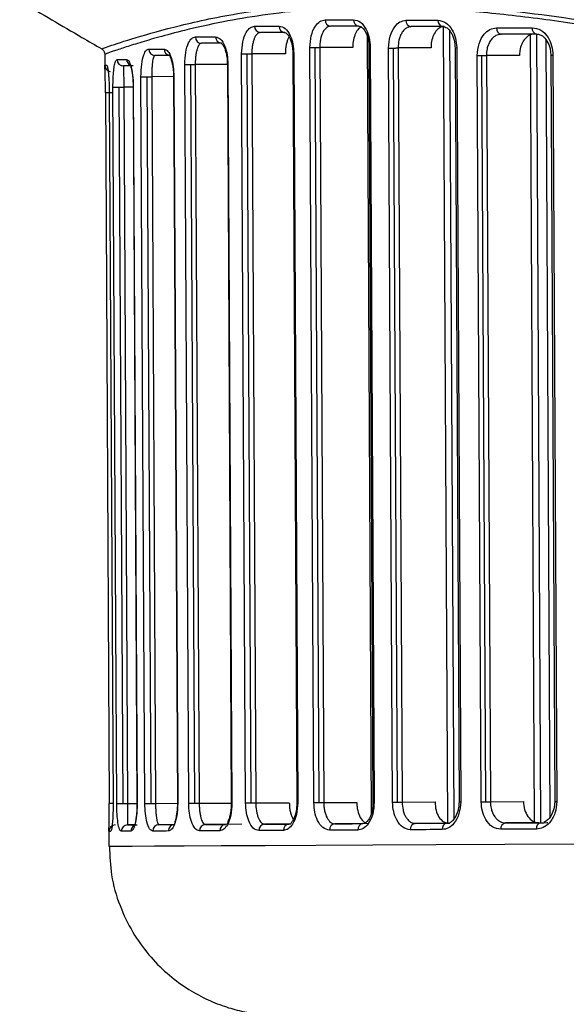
# Model space of a CAD drawing. Header units: millimetres. Extents: x -320 to 36, y 11 to 324.
# Tile 2 of 27: x -284 to -258, y 88 to 134. Entities that reach past the tile are written whole.
import ezdxf

# ---------------------------------------------------------------- set-up
doc = ezdxf.new("R2010")
doc.units = ezdxf.units.MM

msp = doc.modelspace()

# ---------------------------------------------------------------- linework, layer by layer
at = {"color": 7, "linetype": 'Continuous', "lineweight": 25}
for p, q in [((-272.508, 133.396), (-272.608, 133.366)), ((-272.588, 133.377), (-272.557, 133.401)), ((-269.312, 133.675), (-269.257, 133.7)), ((-265.432, 133.674), (-265.611, 133.63)), ((-265.552, 133.654), (-265.474, 133.679)), ((-263.695, 96.217), (-263.893, 133.667)), ((-263.401, 96.422), (-263.597, 133.472)), ((-267.286, 96.684), (-267.479, 133.208)), ((-261.19, 133.318), (-261.435, 133.255)), ((-261.329, 133.298), (-261.229, 133.323)), ((-259.617, 96.281), (-259.813, 133.282)), ((-259.322, 96.231), (-259.519, 133.32)), ((-259.092, 133.074), (-258.898, 96.492)), ((-275.281, 132.891), (-275.35, 132.864)), ((-275.337, 132.873), (-275.332, 132.896)), ((-269.993, 97.175), (-270.181, 132.69)), ((-269.74, 97.176), (-269.928, 132.691)), ((-268.165, 132.701), (-269.716, 132.692)), ((-269.716, 132.692), (-269.528, 97.177)), ((-267.404, 132.704), (-267.344, 132.705)), ((-267.404, 132.704), (-267.215, 97.189)), ((-267.344, 132.705), (-267.156, 97.19)), ((-266.292, 97.194), (-266.481, 132.669)), ((-266.057, 97.195), (-266.245, 132.67)), ((-264.487, 132.679), (-266.033, 132.671)), ((-266.033, 132.671), (-265.845, 97.197)), ((-263.359, 132.685), (-263.28, 132.686)), ((-263.359, 132.685), (-263.171, 97.211)), ((-263.28, 132.686), (-263.092, 97.211)), ((-279.819, 132.375), (-279.816, 131.841)), ((-277.493, 132.304), (-277.515, 132.326)), ((-277.462, 132.321), (-277.492, 132.289)), ((-273.203, 97.158), (-273.389, 132.392)), ((-272.934, 97.16), (-273.121, 132.393)), ((-271.333, 132.403), (-272.909, 132.394)), ((-272.909, 132.394), (-272.722, 97.161)), ((-270.979, 132.404), (-270.792, 97.171)), ((-270.979, 132.404), (-270.937, 132.404)), ((-270.937, 132.404), (-270.75, 97.171)), ((-262.127, 97.216), (-262.313, 132.312)), ((-261.911, 97.217), (-262.098, 132.314)), ((-260.328, 132.323), (-261.885, 132.315)), ((-261.885, 132.315), (-261.699, 97.218)), ((-258.858, 132.331), (-258.672, 97.234)), ((-258.757, 132.331), (-258.571, 97.235)), ((-279.816, 131.857), (-279.728, 131.858)), ((-279.815, 131.813), (-279.816, 131.857)), ((-278.941, 131.812), (-279.049, 131.848)), ((-278.94, 131.827), (-278.94, 131.797)), ((-275.876, 97.144), (-276.06, 131.887)), ((-275.594, 97.146), (-275.779, 131.888)), ((-274.057, 131.898), (-275.566, 131.889)), ((-275.566, 131.889), (-275.382, 97.147)), ((-274.057, 131.897), (-273.873, 97.155)), ((-274.057, 131.897), (-274.029, 131.897)), ((-274.029, 131.897), (-273.845, 97.155)), ((-277.936, 97.134), (-278.117, 131.318)), ((-277.645, 97.135), (-277.826, 131.319)), ((-276.587, 131.326), (-277.614, 131.321)), ((-277.614, 131.321), (-277.432, 97.137)), ((-276.587, 131.326), (-276.405, 97.142)), ((-276.587, 131.326), (-276.571, 131.326)), ((-276.571, 131.326), (-276.39, 97.142)), ((-279.256, 97.127), (-279.434, 130.825)), ((-278.958, 97.129), (-279.137, 130.826)), ((-278.484, 130.83), (-278.925, 130.828)), ((-278.925, 130.828), (-278.746, 97.13)), ((-278.484, 130.83), (-278.305, 97.132)), ((-278.478, 130.83), (-278.299, 97.132)), ((-279.785, 130.558), (-279.608, 97.126)), ((-279.607, 130.558), (-279.43, 97.127)), ((-279.606, 130.558), (-279.607, 130.558)), ((-279.606, 130.558), (-279.429, 97.127)), ((-279.429, 97.127), (-279.43, 97.127)), ((-278.746, 97.13), (-278.305, 97.132)), ((-277.432, 97.137), (-276.405, 97.142)), ((-276.405, 97.142), (-276.39, 97.142)), ((-275.382, 97.147), (-273.873, 97.155)), ((-273.873, 97.155), (-273.845, 97.155)), ((-272.722, 97.161), (-271.146, 97.169)), ((-270.792, 97.171), (-270.75, 97.171)), ((-269.528, 97.177), (-267.977, 97.186)), ((-267.215, 97.189), (-267.156, 97.19)), ((-265.845, 97.197), (-264.299, 97.205)), ((-263.171, 97.211), (-263.092, 97.211)), ((-261.699, 97.218), (-260.142, 97.227)), ((-278.411, 96.132), (-278.75, 96.13)), ((-276.547, 96.141), (-277.271, 96.137)), ((-273.379, 96.158), (-275.086, 96.149)), ((-271.075, 96.169), (-272.311, 96.163)), ((-267.578, 96.188), (-269.013, 96.18)), ((-263.666, 96.208), (-265.233, 96.2)), ((-263.738, 96.208), (-263.605, 96.208)), ((-259.433, 96.23), (-260.993, 96.222)), ((-259.333, 96.231), (-259.182, 96.231)), ((-279.625, 95.842), (-279.621, 95.126)), ((-279.625, 95.826), (-279.537, 95.826))]:
    msp.add_line(p, q, dxfattribs=at)
at = {"color": 7, "linetype": 'Continuous', "lineweight": 25, "flags": 128}
for points in [[(-269.464, 133.994), (-269.301, 133.995), (-269.137, 133.995), (-268.973, 133.996), (-268.807, 133.997), (-268.64, 133.998), (-268.471, 133.999), (-268.302, 134), (-268.132, 134.001)], [(-265.665, 133.973), (-265.481, 133.974), (-265.296, 133.975), (-265.11, 133.976), (-264.922, 133.977), (-264.734, 133.978), (-264.545, 133.979), (-264.354, 133.98), (-264.163, 133.981)], [(-272.776, 133.695), (-272.637, 133.696), (-272.496, 133.696), (-272.354, 133.697), (-272.21, 133.698), (-272.066, 133.699), (-271.92, 133.699), (-271.773, 133.7), (-271.624, 133.701)], [(-271.362, 133.402), (-271.51, 133.401), (-271.656, 133.401), (-271.801, 133.4), (-271.945, 133.399), (-272.088, 133.398), (-272.229, 133.398), (-272.369, 133.397), (-272.508, 133.396)], [(-267.886, 133.702), (-268.056, 133.701), (-268.224, 133.7), (-268.392, 133.699), (-268.558, 133.698), (-268.723, 133.698), (-268.887, 133.697), (-269.05, 133.696), (-269.212, 133.695)], [(-263.937, 133.682), (-264.127, 133.681), (-264.316, 133.68), (-264.505, 133.679), (-264.692, 133.678), (-264.879, 133.677), (-265.064, 133.676), (-265.248, 133.675), (-265.432, 133.674)], [(-261.403, 133.617), (-261.198, 133.618), (-260.992, 133.619), (-260.784, 133.62), (-260.576, 133.622), (-260.367, 133.623), (-260.157, 133.624), (-259.946, 133.625), (-259.734, 133.626)], [(-275.562, 133.189), (-275.448, 133.19), (-275.332, 133.191), (-275.215, 133.191), (-275.097, 133.192), (-274.977, 133.192), (-274.856, 133.193), (-274.733, 133.194), (-274.609, 133.194)], [(-259.529, 133.327), (-259.74, 133.326), (-259.95, 133.325), (-260.159, 133.324), (-260.367, 133.323), (-260.574, 133.322), (-260.78, 133.32), (-260.986, 133.319), (-261.19, 133.318)], [(-277.754, 132.62), (-277.669, 132.62), (-277.583, 132.621), (-277.494, 132.621), (-277.404, 132.622), (-277.313, 132.622), (-277.219, 132.622), (-277.124, 132.623), (-277.028, 132.623)], [(-274.332, 132.896), (-274.456, 132.895), (-274.578, 132.895), (-274.699, 132.894), (-274.818, 132.893), (-274.936, 132.893), (-275.052, 132.892), (-275.167, 132.892), (-275.281, 132.891)], [(-270.181, 132.69), (-270.159, 132.69), (-270.133, 132.69), (-270.104, 132.69), (-270.073, 132.69), (-270.039, 132.691), (-270.003, 132.691), (-269.966, 132.691), (-269.928, 132.691)], [(-269.928, 132.691), (-269.899, 132.691), (-269.87, 132.692), (-269.841, 132.692), (-269.813, 132.692), (-269.787, 132.692), (-269.761, 132.692), (-269.738, 132.692), (-269.716, 132.692)], [(-266.481, 132.669), (-266.458, 132.669), (-266.433, 132.669), (-266.406, 132.669), (-266.376, 132.669), (-266.345, 132.669), (-266.312, 132.67), (-266.279, 132.67), (-266.245, 132.67)], [(-266.245, 132.67), (-266.216, 132.67), (-266.187, 132.67), (-266.158, 132.67), (-266.13, 132.671), (-266.104, 132.671), (-266.079, 132.671), (-266.055, 132.671), (-266.033, 132.671)], [(-279.238, 132.126), (-279.189, 132.126), (-279.138, 132.126), (-279.084, 132.127), (-279.029, 132.127), (-278.972, 132.127), (-278.912, 132.127), (-278.851, 132.128), (-278.788, 132.128)], [(-276.739, 132.325), (-276.836, 132.324), (-276.93, 132.324), (-277.023, 132.324), (-277.114, 132.323), (-277.204, 132.323), (-277.292, 132.322), (-277.378, 132.322), (-277.462, 132.321)], [(-273.389, 132.392), (-273.368, 132.392), (-273.343, 132.392), (-273.313, 132.392), (-273.279, 132.392), (-273.242, 132.392), (-273.203, 132.393), (-273.163, 132.393), (-273.121, 132.393)], [(-273.121, 132.393), (-273.092, 132.393), (-273.063, 132.393), (-273.034, 132.394), (-273.006, 132.394), (-272.98, 132.394), (-272.954, 132.394), (-272.931, 132.394), (-272.909, 132.394)], [(-262.313, 132.312), (-262.291, 132.313), (-262.267, 132.313), (-262.241, 132.313), (-262.214, 132.313), (-262.186, 132.313), (-262.157, 132.313), (-262.128, 132.313), (-262.098, 132.314)], [(-262.098, 132.314), (-262.068, 132.314), (-262.039, 132.314), (-262.01, 132.314), (-261.983, 132.314), (-261.956, 132.314), (-261.931, 132.314), (-261.907, 132.315), (-261.885, 132.315)], [(-258.858, 132.331), (-258.858, 132.331), (-258.85, 132.331), (-258.83, 132.331), (-258.799, 132.331), (-258.757, 132.331)], [(-278.491, 131.83), (-278.554, 131.829), (-278.615, 131.829), (-278.674, 131.829), (-278.731, 131.828), (-278.786, 131.828), (-278.84, 131.828), (-278.891, 131.828), (-278.94, 131.827)], [(-276.06, 131.887), (-276.041, 131.887), (-276.016, 131.887), (-275.986, 131.887), (-275.95, 131.887), (-275.911, 131.888), (-275.869, 131.888), (-275.824, 131.888), (-275.779, 131.888)], [(-275.779, 131.888), (-275.749, 131.889), (-275.72, 131.889), (-275.692, 131.889), (-275.664, 131.889), (-275.637, 131.889), (-275.612, 131.889), (-275.588, 131.889), (-275.566, 131.889)], [(-278.117, 131.318), (-278.101, 131.318), (-278.078, 131.318), (-278.048, 131.318), (-278.011, 131.318), (-277.97, 131.319), (-277.924, 131.319), (-277.876, 131.319), (-277.826, 131.319)], [(-277.826, 131.319), (-277.797, 131.32), (-277.767, 131.32), (-277.739, 131.32), (-277.711, 131.32), (-277.684, 131.32), (-277.659, 131.32), (-277.635, 131.32), (-277.614, 131.321)], [(-279.434, 130.825), (-279.424, 130.825), (-279.403, 130.825), (-279.374, 130.825), (-279.337, 130.825), (-279.293, 130.826), (-279.244, 130.826), (-279.191, 130.826), (-279.137, 130.826)], [(-279.137, 130.826), (-279.108, 130.827), (-279.078, 130.827), (-279.05, 130.827), (-279.022, 130.827), (-278.996, 130.827), (-278.97, 130.827), (-278.947, 130.828), (-278.925, 130.828)], [(-278.484, 130.83), (-278.483, 130.83), (-278.478, 130.83)], [(-279.486, 130.559), (-279.545, 130.559), (-279.603, 130.559), (-279.655, 130.558), (-279.701, 130.558), (-279.738, 130.558), (-279.765, 130.558), (-279.781, 130.558), (-279.785, 130.558)], [(-279.43, 97.127), (-279.478, 97.127), (-279.523, 97.126), (-279.56, 97.126), (-279.588, 97.126), (-279.604, 97.126), (-279.608, 97.126)], [(-279.256, 97.127), (-279.245, 97.127), (-279.224, 97.128), (-279.195, 97.128), (-279.158, 97.128), (-279.114, 97.128), (-279.065, 97.128), (-279.013, 97.129), (-278.958, 97.129)], [(-278.958, 97.129), (-278.929, 97.129), (-278.9, 97.129), (-278.871, 97.129), (-278.844, 97.13), (-278.817, 97.13), (-278.792, 97.13), (-278.768, 97.13), (-278.746, 97.13)], [(-278.305, 97.132), (-278.304, 97.132), (-278.299, 97.132)], [(-277.936, 97.134), (-277.92, 97.134), (-277.897, 97.134), (-277.867, 97.134), (-277.83, 97.134), (-277.789, 97.135), (-277.743, 97.135), (-277.695, 97.135), (-277.645, 97.135)], [(-277.645, 97.135), (-277.615, 97.136), (-277.586, 97.136), (-277.558, 97.136), (-277.53, 97.136), (-277.503, 97.136), (-277.478, 97.136), (-277.454, 97.136), (-277.432, 97.137)], [(-275.876, 97.144), (-275.857, 97.145), (-275.832, 97.145), (-275.801, 97.145), (-275.766, 97.145), (-275.727, 97.145), (-275.684, 97.145), (-275.64, 97.146), (-275.594, 97.146)], [(-275.594, 97.146), (-275.565, 97.146), (-275.536, 97.146), (-275.507, 97.146), (-275.48, 97.147), (-275.453, 97.147), (-275.428, 97.147), (-275.404, 97.147), (-275.382, 97.147)], [(-273.203, 97.158), (-273.182, 97.158), (-273.156, 97.158), (-273.126, 97.159), (-273.092, 97.159), (-273.056, 97.159), (-273.016, 97.159), (-272.976, 97.159), (-272.934, 97.16)], [(-272.934, 97.16), (-272.905, 97.16), (-272.876, 97.16), (-272.847, 97.16), (-272.819, 97.16), (-272.793, 97.16), (-272.767, 97.161), (-272.744, 97.161), (-272.722, 97.161)], [(-269.993, 97.175), (-269.971, 97.175), (-269.945, 97.175), (-269.916, 97.175), (-269.884, 97.175), (-269.85, 97.176), (-269.815, 97.176), (-269.778, 97.176), (-269.74, 97.176)], [(-269.74, 97.176), (-269.711, 97.176), (-269.681, 97.177), (-269.653, 97.177), (-269.625, 97.177), (-269.598, 97.177), (-269.573, 97.177), (-269.549, 97.177), (-269.528, 97.177)], [(-266.292, 97.194), (-266.27, 97.194), (-266.245, 97.194), (-266.218, 97.195), (-266.188, 97.195), (-266.157, 97.195), (-266.124, 97.195), (-266.091, 97.195), (-266.057, 97.195)], [(-266.057, 97.195), (-266.028, 97.196), (-265.999, 97.196), (-265.97, 97.196), (-265.942, 97.196), (-265.916, 97.196), (-265.89, 97.196), (-265.867, 97.196), (-265.845, 97.197)], [(-262.127, 97.216), (-262.105, 97.216), (-262.081, 97.216), (-262.055, 97.216), (-262.028, 97.217), (-262, 97.217), (-261.971, 97.217), (-261.941, 97.217), (-261.911, 97.217)], [(-261.911, 97.217), (-261.882, 97.217), (-261.853, 97.217), (-261.824, 97.218), (-261.797, 97.218), (-261.77, 97.218), (-261.745, 97.218), (-261.721, 97.218), (-261.699, 97.218)], [(-258.672, 97.234), (-258.672, 97.234), (-258.664, 97.234), (-258.644, 97.234), (-258.613, 97.234), (-258.571, 97.235)], [(-278.75, 96.13), (-278.701, 96.13), (-278.65, 96.13), (-278.597, 96.131), (-278.542, 96.131), (-278.485, 96.131), (-278.426, 96.132), (-278.365, 96.132), (-278.302, 96.132)], [(-277.271, 96.137), (-277.186, 96.138), (-277.1, 96.138), (-277.012, 96.139), (-276.922, 96.139), (-276.831, 96.14), (-276.738, 96.14), (-276.644, 96.141), (-276.548, 96.141)], [(-275.086, 96.149), (-274.973, 96.149), (-274.858, 96.15), (-274.741, 96.15), (-274.623, 96.151), (-274.504, 96.152), (-274.383, 96.152), (-274.261, 96.153), (-274.137, 96.153)], [(-272.311, 96.163), (-272.172, 96.164), (-272.032, 96.164), (-271.891, 96.165), (-271.748, 96.166), (-271.604, 96.167), (-271.459, 96.167), (-271.312, 96.168), (-271.165, 96.169)], [(-267.93, 95.886), (-268.1, 95.885), (-268.269, 95.884), (-268.438, 95.883), (-268.605, 95.882), (-268.771, 95.881), (-268.935, 95.88), (-269.099, 95.88), (-269.261, 95.879)], [(-269.013, 96.18), (-268.851, 96.181), (-268.688, 96.182), (-268.524, 96.183), (-268.359, 96.183), (-268.193, 96.184), (-268.025, 96.185), (-267.857, 96.186), (-267.687, 96.187)], [(-263.961, 95.906), (-264.152, 95.905), (-264.343, 95.904), (-264.532, 95.903), (-264.72, 95.902), (-264.908, 95.901), (-265.094, 95.9), (-265.279, 95.899), (-265.464, 95.899)], [(-265.233, 96.2), (-265.05, 96.201), (-264.865, 96.202), (-264.68, 96.203), (-264.494, 96.204), (-264.306, 96.205), (-264.118, 96.206), (-263.928, 96.207), (-263.738, 96.208)], [(-259.535, 95.93), (-259.746, 95.928), (-259.957, 95.927), (-260.167, 95.926), (-260.376, 95.925), (-260.584, 95.924), (-260.792, 95.923), (-260.998, 95.922), (-261.203, 95.921)], [(-260.993, 96.222), (-260.789, 96.223), (-260.584, 96.224), (-260.377, 96.225), (-260.17, 96.226), (-259.962, 96.227), (-259.753, 96.228), (-259.543, 96.23), (-259.333, 96.231)], [(-259.433, 96.23), (-259.229, 96.231), (-259.024, 96.232), (-258.993, 96.233)], [(-278.595, 95.831), (-278.659, 95.83), (-278.72, 95.83), (-278.779, 95.83), (-278.837, 95.829), (-278.892, 95.829), (-278.945, 95.829), (-278.997, 95.829), (-279.046, 95.828)], [(-276.833, 95.84), (-276.929, 95.839), (-277.024, 95.839), (-277.118, 95.838), (-277.209, 95.838), (-277.299, 95.837), (-277.388, 95.837), (-277.474, 95.836), (-277.559, 95.836)], [(-274.411, 95.852), (-274.535, 95.851), (-274.658, 95.851), (-274.779, 95.85), (-274.899, 95.849), (-275.017, 95.849), (-275.134, 95.848), (-275.25, 95.848), (-275.364, 95.847)], [(-271.424, 95.867), (-271.572, 95.867), (-271.719, 95.866), (-271.865, 95.865), (-272.01, 95.864), (-272.153, 95.864), (-272.295, 95.863), (-272.436, 95.862), (-272.575, 95.861)], [(-279.621, 95.126), (-279.583, 95.126), (-279.238, 95.127), (-278.537, 95.131), (-277.485, 95.136), (-276.086, 95.143), (-274.35, 95.152), (-272.286, 95.163), (-269.906, 95.175), (-267.223, 95.189), (-264.254, 95.205), (-261.014, 95.222), (-257.523, 95.24), (-253.801, 95.26), (-249.868, 95.28), (-245.748, 95.302), (-241.464, 95.325), (-237.041, 95.348), (-232.503, 95.372), (-227.877, 95.396)]]:
    msp.add_lwpolyline(points, dxfattribs=at)
at = {"color": 7, "linetype": 'Continuous', "lineweight": 25}
for centre, radius, start, end in [((-269.186, 133.972), 0.279, 175.6057, 264.6722), ((-267.856, 133.977), 0.276, 175.0202, 263.8026), ((-265.394, 133.944), 0.273, 173.9571, 262.0903), ((-263.894, 133.949), 0.271, 173.3257, 260.978), ((-272.492, 133.68), 0.285, 177.0877, 266.6807), ((-271.342, 133.684), 0.282, 176.5692, 266.0069), ((-261.138, 133.581), 0.268, 172.2074, 258.7892), ((-259.471, 133.587), 0.266, 171.5618, 257.3658), ((-275.272, 133.181), 0.29, 178.3538, 268.2129), ((-274.32, 133.184), 0.288, 177.9194, 267.7043), ((-277.459, 132.616), 0.295, 179.357, 269.3259), ((-276.732, 132.619), 0.296, 179.1842, 259.0647), ((-278.94, 132.126), 0.299, 180.0383, 270.0365), ((-278.488, 132.128), 0.3, 180.0671, 245.6925), ((-279.516, 131.859), 0.3, 180.3037, 259.3636), ((-279.325, 95.827), 0.3, 90.3038, 180.3038), ((-278.747, 95.831), 0.299, 90.5721, 180.569), ((-278.295, 95.833), 0.3, 115.3256, 180.5383), ((-277.264, 95.842), 0.295, 91.2837, 181.2501), ((-276.539, 95.848), 0.294, 91.6439, 181.5826), ((-275.074, 95.858), 0.29, 92.3977, 182.2532), ((-274.123, 95.865), 0.288, 92.9067, 182.6875), ((-272.291, 95.879), 0.285, 93.9308, 183.5191), ((-271.142, 95.887), 0.282, 94.605, 184.0374), ((-268.984, 95.903), 0.279, 95.9402, 185.0007), ((-267.654, 95.913), 0.276, 96.8102, 185.586), ((-265.193, 95.93), 0.273, 98.5231, 186.6489), ((-263.693, 95.941), 0.271, 99.6357, 187.2801), ((-260.938, 95.96), 0.268, 101.8251, 188.398), ((-259.272, 95.971), 0.266, 103.2488, 189.0435)]:
    msp.add_arc(centre, radius, start, end, dxfattribs=at)
for points, knots in [([(-283.804, 135.073), (-283.81, 135.071), (-283.832, 135.064), (-283.618, 135.154), (-283.24, 135.303), (-282.788, 135.477), (-282.354, 135.638), (-281.835, 135.823), (-281.235, 136.029), (-280.588, 136.239), (-279.848, 136.467), (-278.987, 136.715), (-278.066, 136.957), (-277.101, 137.189), (-276.144, 137.396), (-275.062, 137.602), (-273.913, 137.789), (-272.699, 137.95), (-270.84, 138.138), (-268.235, 138.262), (-264.688, 138.183), (-261.505, 137.916), (-258.816, 137.587), (-256.722, 137.29), (-254.581, 136.952), (-252.405, 136.583), (-250.159, 136.186), (-247.62, 135.728), (-244.865, 135.232), (-241.952, 134.725), (-239.07, 134.252), (-236.13, 133.808), (-232.419, 133.327), (-229.547, 132.983), (-227.651, 132.87), (-227.521, 132.863)], [0, 0, 0, 0, 0.018872, 0.060191, 0.102667, 0.125286, 0.149018, 0.173866, 0.197867, 0.222173, 0.243994, 0.270387, 0.299011, 0.318598, 0.342835, 0.366353, 0.390025, 0.414243, 0.43773, 0.493738, 0.548497, 0.604099, 0.631757, 0.659609, 0.68814, 0.71533, 0.742518, 0.771787, 0.807898, 0.840653, 0.873285, 0.906374, 0.939418, 0.995858, 1, 1, 1, 1]), ([(-227.52, 132.649), (-227.84, 132.668), (-230.737, 132.842), (-236.096, 133.559), (-243.408, 134.732), (-250.356, 136.022), (-256.868, 137.145), (-262.856, 137.886), (-268.234, 138.084), (-272.902, 137.752), (-276.791, 137.035), (-279.869, 136.199), (-282.075, 135.447), (-283.448, 134.909), (-283.594, 134.844), (-283.665, 134.812)], [0, 0, 0, 0, 0.010257, 0.092737, 0.175991, 0.258775, 0.341702, 0.424449, 0.50642, 0.589119, 0.671923, 0.754341, 0.837451, 0.920498, 1, 1, 1, 1]), ([(-283.726, 134.828), (-282.782, 134.276), (-281.525, 133.541), (-280.268, 132.807), (-279.957, 132.624)], [0, 0, 0, 0, 0.751897, 1, 1, 1, 1]), ([(-279.949, 132.637), (-279.884, 132.662), (-279.75, 132.714), (-278.471, 133.138), (-276.401, 133.725), (-273.502, 134.35), (-269.831, 134.814), (-265.426, 134.857), (-260.368, 134.44), (-254.745, 133.581), (-248.634, 132.456), (-242.117, 131.259), (-235.253, 130.141), (-230.455, 129.657), (-228.056, 129.416)], [0, 0, 0, 0, 0.079421, 0.163271, 0.246801, 0.330262, 0.414335, 0.497551, 0.580867, 0.664962, 0.748472, 0.832305, 0.916134, 1, 1, 1, 1]), ([(-228.056, 129.19), (-229.854, 129.364), (-233.44, 129.711), (-238.65, 130.472), (-243.689, 131.328), (-248.233, 132.17), (-252.256, 132.912), (-255.793, 133.525), (-259.111, 134.023), (-262.255, 134.385), (-265.186, 134.576), (-267.87, 134.607), (-270.293, 134.481), (-272.426, 134.227), (-274.389, 133.887), (-276.009, 133.522), (-277.28, 133.185), (-278.212, 132.911), (-278.934, 132.68), (-279.452, 132.507), (-279.766, 132.396), (-279.798, 132.382), (-279.814, 132.375)], [0, 0, 0, 0, 0.062879, 0.125474, 0.188278, 0.251125, 0.302525, 0.352048, 0.401754, 0.451179, 0.501428, 0.551123, 0.599716, 0.649022, 0.696344, 0.751545, 0.796127, 0.836157, 0.876732, 0.919725, 0.961461, 1, 1, 1, 1]), ([(-270.181, 132.69), (-270.168, 132.883), (-270.143, 133.27), (-269.95, 133.696), (-269.714, 133.948), (-269.547, 133.978), (-269.464, 133.994)], [0, 0, 0, 0, 0.279478, 0.558705, 0.778857, 1, 1, 1, 1]), ([(-268.132, 134.001), (-268.019, 133.977), (-267.794, 133.93), (-267.534, 133.587), (-267.375, 133.159), (-267.354, 132.856), (-267.344, 132.705)], [0, 0, 0, 0, 0.279676, 0.55901, 0.778986, 1, 1, 1, 1]), ([(-266.481, 132.669), (-266.466, 132.861), (-266.437, 133.244), (-266.22, 133.671), (-265.951, 133.926), (-265.761, 133.957), (-265.665, 133.973)], [0, 0, 0, 0, 0.279515, 0.558817, 0.778892, 1, 1, 1, 1]), ([(-264.163, 133.981), (-264.036, 133.957), (-263.781, 133.91), (-263.49, 133.565), (-263.314, 133.137), (-263.291, 132.836), (-263.28, 132.686)], [0, 0, 0, 0, 0.279617, 0.558938, 0.778949, 1, 1, 1, 1]), ([(-273.389, 132.392), (-273.378, 132.588), (-273.356, 132.98), (-273.189, 133.404), (-272.989, 133.65), (-272.847, 133.68), (-272.776, 133.695)], [0, 0, 0, 0, 0.279304, 0.558549, 0.778855, 1, 1, 1, 1]), ([(-271.624, 133.701), (-271.527, 133.678), (-271.334, 133.632), (-271.106, 133.294), (-270.964, 132.864), (-270.946, 132.558), (-270.937, 132.404)], [0, 0, 0, 0, 0.279787, 0.558946, 0.779091, 1, 1, 1, 1]), ([(-271.41, 133.407), (-271.378, 133.405), (-271.31, 133.402), (-271.194, 133.277), (-271.103, 133.098), (-271.039, 132.91), (-270.991, 132.674), (-270.983, 132.496), (-270.979, 132.404)], [0, 0, 0, 0, 0.197373, 0.427156, 0.555862, 0.694039, 0.84157, 1, 1, 1, 1]), ([(-269.386, 133.635), (-269.393, 133.63), (-269.461, 133.58), (-269.579, 133.425), (-269.672, 133.146), (-269.711, 132.892), (-269.714, 132.758), (-269.716, 132.692)], [0, 0, 0, 0, 0.035657, 0.356534, 0.67733, 0.840321, 1, 1, 1, 1]), ([(-269.212, 133.695), (-269.258, 133.689), (-269.318, 133.681), (-269.373, 133.644), (-269.386, 133.635)], [0, 0, 0, 0, 0.771044, 1, 1, 1, 1]), ([(-267.806, 133.644), (-267.863, 133.594), (-267.978, 133.495), (-268.098, 133.224), (-268.158, 132.946), (-268.163, 132.767), (-268.165, 132.701)], [0, 0, 0, 0, 0.283529, 0.564556, 0.839416, 1, 1, 1, 1]), ([(-267.931, 133.707), (-267.885, 133.703), (-267.786, 133.695), (-267.646, 133.561), (-267.54, 133.381), (-267.469, 133.195), (-267.416, 132.965), (-267.408, 132.793), (-267.404, 132.704)], [0, 0, 0, 0, 0.197336, 0.427213, 0.55609, 0.694202, 0.841617, 1, 1, 1, 1]), ([(-265.611, 133.63), (-265.654, 133.603), (-265.729, 133.556), (-265.809, 133.461), (-265.877, 133.356), (-265.941, 133.224), (-266.015, 132.99), (-266.026, 132.797), (-266.033, 132.671)], [0, 0, 0, 0, 0.180416, 0.308649, 0.384562, 0.548879, 0.706384, 1, 1, 1, 1]), ([(-263.864, 133.683), (-263.936, 133.671), (-264.079, 133.648), (-264.267, 133.473), (-264.407, 133.217), (-264.479, 132.935), (-264.485, 132.751), (-264.487, 132.679)], [0, 0, 0, 0, 0.216165, 0.432339, 0.648168, 0.862845, 1, 1, 1, 1]), ([(-263.978, 133.687), (-263.913, 133.68), (-263.779, 133.666), (-263.611, 133.51), (-263.495, 133.32), (-263.422, 133.138), (-263.371, 132.922), (-263.363, 132.766), (-263.359, 132.685)], [0, 0, 0, 0, 0.216902, 0.454134, 0.581581, 0.714872, 0.853964, 1, 1, 1, 1]), ([(-262.313, 132.312), (-262.297, 132.504), (-262.264, 132.886), (-262.022, 133.314), (-261.722, 133.57), (-261.51, 133.601), (-261.403, 133.617)], [0, 0, 0, 0, 0.27955, 0.558855, 0.778907, 1, 1, 1, 1]), ([(-259.734, 133.626), (-259.593, 133.602), (-259.311, 133.555), (-258.99, 133.21), (-258.794, 132.783), (-258.77, 132.482), (-258.757, 132.331)], [0, 0, 0, 0, 0.279616, 0.558944, 0.778953, 1, 1, 1, 1]), ([(-276.06, 131.887), (-276.05, 132.087), (-276.032, 132.488), (-275.895, 132.908), (-275.733, 133.147), (-275.619, 133.175), (-275.562, 133.189)], [0, 0, 0, 0, 0.279038, 0.55841, 0.779002, 1, 1, 1, 1]), ([(-274.609, 133.194), (-274.529, 133.172), (-274.369, 133.128), (-274.177, 132.796), (-274.054, 132.365), (-274.038, 132.053), (-274.029, 131.897)], [0, 0, 0, 0, 0.2800082, 0.5592051, 0.7792951, 1, 1, 1, 1]), ([(-274.382, 132.901), (-274.369, 132.911), (-274.354, 132.922), (-274.322, 132.877), (-274.319, 132.873)], [0, 0, 0, 0, 0.9122009, 1, 1, 1, 1]), ([(-272.608, 133.366), (-272.626, 133.353), (-272.693, 133.305), (-272.776, 133.168), (-272.844, 132.968), (-272.881, 132.791), (-272.905, 132.598), (-272.907, 132.462), (-272.909, 132.394)], [0, 0, 0, 0, 0.107825, 0.404355, 0.558502, 0.702076, 0.852858, 1, 1, 1, 1]), ([(-271.122, 133.226), (-271.148, 133.194), (-271.201, 133.13), (-271.257, 132.972), (-271.301, 132.798), (-271.329, 132.605), (-271.332, 132.47), (-271.333, 132.403)], [0, 0, 0, 0, 0.199106, 0.400041, 0.598931, 0.799931, 1, 1, 1, 1]), ([(-261.435, 133.255), (-261.479, 133.227), (-261.571, 133.169), (-261.695, 133.022), (-261.793, 132.837), (-261.869, 132.597), (-261.879, 132.42), (-261.885, 132.315)], [0, 0, 0, 0, 0.169555, 0.354895, 0.564298, 0.74179, 1, 1, 1, 1]), ([(-259.63, 133.327), (-259.71, 133.315), (-259.869, 133.292), (-260.078, 133.119), (-260.235, 132.864), (-260.317, 132.583), (-260.325, 132.397), (-260.328, 132.323)], [0, 0, 0, 0, 0.2146693, 0.4293382, 0.6440175, 0.8587135, 1, 1, 1, 1]), ([(-259.566, 133.332), (-259.481, 133.322), (-259.309, 133.301), (-259.073, 133.085), (-258.932, 132.808), (-258.869, 132.544), (-258.862, 132.402), (-258.858, 132.331)], [0, 0, 0, 0, 0.2398177, 0.4856495, 0.7381606, 0.8678004, 1, 1, 1, 1]), ([(-279.967, 132.631), (-279.946, 132.616), (-279.903, 132.587), (-279.856, 132.523), (-279.825, 132.451), (-279.821, 132.399), (-279.819, 132.373)], [0, 0, 0, 0, 0.245908, 0.500005, 0.754099, 1, 1, 1, 1]), ([(-278.117, 131.318), (-278.11, 131.524), (-278.096, 131.938), (-277.994, 132.352), (-277.877, 132.58), (-277.795, 132.606), (-277.754, 132.62)], [0, 0, 0, 0, 0.278656, 0.558449, 0.779539, 1, 1, 1, 1]), ([(-277.028, 132.623), (-276.967, 132.602), (-276.845, 132.561), (-276.694, 132.239), (-276.592, 131.805), (-276.578, 131.486), (-276.571, 131.326)], [0, 0, 0, 0, 0.280191, 0.559665, 0.779583, 1, 1, 1, 1]), ([(-275.35, 132.864), (-275.363, 132.851), (-275.411, 132.805), (-275.47, 132.674), (-275.519, 132.476), (-275.546, 132.297), (-275.564, 132.1), (-275.565, 131.959), (-275.566, 131.889)], [0, 0, 0, 0, 0.111207, 0.406874, 0.561413, 0.703426, 0.854112, 1, 1, 1, 1]), ([(-274.319, 132.873), (-274.289, 132.841), (-274.241, 132.788), (-274.166, 132.613), (-274.111, 132.422), (-274.068, 132.179), (-274.061, 131.993), (-274.057, 131.897)], [0, 0, 0, 0, 0.269712, 0.433925, 0.60999, 0.798143, 1, 1, 1, 1]), ([(-279.434, 130.825), (-279.433, 130.969), (-279.431, 131.259), (-279.403, 131.621), (-279.362, 131.901), (-279.306, 132.089), (-279.261, 132.114), (-279.238, 132.126)], [0, 0, 0, 0, 0.185971, 0.372348, 0.559858, 0.779869, 1, 1, 1, 1]), ([(-278.788, 132.128), (-278.753, 132.113), (-278.684, 132.082), (-278.599, 131.861), (-278.542, 131.608), (-278.508, 131.376), (-278.484, 131.113), (-278.48, 130.925), (-278.478, 130.83)], [0, 0, 0, 0, 0.24876, 0.498271, 0.626074, 0.749285, 0.873891, 1, 1, 1, 1]), ([(-277.492, 132.289), (-277.502, 132.281), (-277.531, 132.259), (-277.563, 132.116), (-277.589, 131.924), (-277.603, 131.744), (-277.613, 131.542), (-277.613, 131.393), (-277.614, 131.321)], [0, 0, 0, 0, 0.138588, 0.4255, 0.576762, 0.712982, 0.859816, 1, 1, 1, 1]), ([(-276.79, 132.328), (-276.791, 132.329), (-276.794, 132.334), (-276.737, 132.245), (-276.679, 132.071), (-276.633, 131.876), (-276.596, 131.622), (-276.59, 131.427), (-276.587, 131.326)], [0, 0, 0, 0, 0.116004, 0.370355, 0.512961, 0.664407, 0.826652, 1, 1, 1, 1]), ([(-279.785, 130.558), (-279.786, 130.662), (-279.788, 130.871), (-279.793, 131.145), (-279.799, 131.376), (-279.807, 131.613), (-279.814, 131.779), (-279.814, 131.805), (-279.815, 131.813)], [0, 0, 0, 0, 0.146685, 0.293509, 0.43491, 0.587566, 0.879681, 1, 1, 1, 1]), ([(-279.728, 131.858), (-279.717, 131.843), (-279.695, 131.815), (-279.662, 131.609), (-279.638, 131.362), (-279.622, 131.129), (-279.61, 130.858), (-279.607, 130.658), (-279.606, 130.558)], [0, 0, 0, 0, 0.249427, 0.49868, 0.627637, 0.749411, 0.87456, 1, 1, 1, 1]), ([(-278.94, 131.797), (-278.94, 131.79), (-278.941, 131.77), (-278.938, 131.638), (-278.934, 131.453), (-278.93, 131.273), (-278.927, 131.064), (-278.925, 130.904), (-278.925, 130.828)], [0, 0, 0, 0, 0.137227, 0.424666, 0.578335, 0.713047, 0.861629, 1, 1, 1, 1]), ([(-278.601, 131.832), (-278.601, 131.82), (-278.599, 131.799), (-278.562, 131.659), (-278.527, 131.465), (-278.493, 131.181), (-278.487, 130.95), (-278.484, 130.83)], [0, 0, 0, 0, 0.206566, 0.376928, 0.56612, 0.773299, 1, 1, 1, 1]), ([(-279.625, 95.826), (-279.625, 95.84), (-279.625, 95.869), (-279.618, 96.103), (-279.611, 96.441), (-279.607, 96.811), (-279.608, 97.021), (-279.608, 97.126)], [0, 0, 0, 0, 0.249069, 0.498969, 0.748606, 0.874102, 1, 1, 1, 1]), ([(-279.429, 97.127), (-279.43, 96.977), (-279.431, 96.679), (-279.452, 96.315), (-279.488, 95.929), (-279.517, 95.868), (-279.537, 95.826)], [0, 0, 0, 0, 0.186817, 0.374387, 0.561744, 1, 1, 1, 1]), ([(-279.046, 95.828), (-279.075, 95.848), (-279.133, 95.886), (-279.199, 96.184), (-279.244, 96.614), (-279.252, 96.956), (-279.256, 97.127)], [0, 0, 0, 0, 0.279652, 0.559496, 0.779961, 1, 1, 1, 1]), ([(-278.746, 97.13), (-278.746, 97.053), (-278.745, 96.893), (-278.746, 96.684), (-278.748, 96.504), (-278.75, 96.318), (-278.753, 96.163), (-278.751, 96.141), (-278.75, 96.13)], [0, 0, 0, 0, 0.120796, 0.250603, 0.367633, 0.50119, 0.750676, 1, 1, 1, 1]), ([(-278.299, 97.132), (-278.3, 97.039), (-278.302, 96.85), (-278.323, 96.588), (-278.355, 96.354), (-278.409, 96.1), (-278.492, 95.878), (-278.561, 95.846), (-278.595, 95.831)], [0, 0, 0, 0, 0.124007, 0.250357, 0.373321, 0.500937, 0.75085, 1, 1, 1, 1]), ([(-278.305, 97.132), (-278.307, 97.027), (-278.309, 96.824), (-278.334, 96.565), (-278.357, 96.385), (-278.383, 96.273), (-278.381, 96.252), (-278.38, 96.249)], [0, 0, 0, 0, 0.272971, 0.522891, 0.750594, 0.956835, 1, 1, 1, 1]), ([(-277.559, 95.836), (-277.611, 95.856), (-277.716, 95.898), (-277.837, 96.212), (-277.918, 96.644), (-277.93, 96.971), (-277.936, 97.134)], [0, 0, 0, 0, 0.279096, 0.558722, 0.779537, 1, 1, 1, 1]), ([(-277.432, 97.137), (-277.431, 97.064), (-277.429, 96.914), (-277.418, 96.711), (-277.401, 96.531), (-277.373, 96.339), (-277.33, 96.173), (-277.291, 96.149), (-277.271, 96.137)], [0, 0, 0, 0, 0.1228731, 0.2516746, 0.3703702, 0.5022773, 0.7513612, 1, 1, 1, 1]), ([(-276.39, 97.142), (-276.399, 96.939), (-276.417, 96.533), (-276.546, 96.113), (-276.69, 95.88), (-276.785, 95.853), (-276.833, 95.84)], [0, 0, 0, 0, 0.27893, 0.558352, 0.779136, 1, 1, 1, 1]), ([(-276.405, 97.142), (-276.407, 97.061), (-276.409, 96.902), (-276.432, 96.686), (-276.464, 96.506), (-276.503, 96.329), (-276.543, 96.236), (-276.533, 96.216), (-276.533, 96.215)], [0, 0, 0, 0, 0.182522, 0.358431, 0.527204, 0.689586, 0.99451, 1, 1, 1, 1]), ([(-275.364, 95.847), (-275.437, 95.869), (-275.581, 95.913), (-275.747, 96.24), (-275.854, 96.671), (-275.868, 96.987), (-275.876, 97.144)], [0, 0, 0, 0, 0.28011, 0.559487, 0.779519, 1, 1, 1, 1]), ([(-275.382, 97.147), (-275.381, 97.077), (-275.377, 96.936), (-275.358, 96.739), (-275.328, 96.561), (-275.278, 96.363), (-275.216, 96.236), (-275.147, 96.161), (-275.11, 96.153), (-275.086, 96.149)], [0, 0, 0, 0, 0.123244, 0.250584, 0.370278, 0.500599, 0.749753, 0.843328, 1, 1, 1, 1]), ([(-273.845, 97.155), (-273.856, 96.957), (-273.878, 96.561), (-274.038, 96.137), (-274.223, 95.895), (-274.348, 95.866), (-274.411, 95.852)], [0, 0, 0, 0, 0.279229, 0.558458, 0.778869, 1, 1, 1, 1]), ([(-273.873, 97.155), (-273.874, 97.094), (-273.876, 96.972), (-273.894, 96.793), (-273.923, 96.626), (-273.972, 96.429), (-274.042, 96.249), (-274.061, 96.198), (-274.071, 96.172)], [0, 0, 0, 0, 0.112922, 0.229877, 0.350097, 0.473646, 0.728717, 1, 1, 1, 1]), ([(-272.575, 95.861), (-272.666, 95.884), (-272.846, 95.93), (-273.05, 96.265), (-273.177, 96.695), (-273.194, 97.004), (-273.203, 97.158)], [0, 0, 0, 0, 0.2798696, 0.5591123, 0.7792236, 1, 1, 1, 1]), ([(-272.722, 97.161), (-272.72, 97.093), (-272.716, 96.956), (-272.69, 96.764), (-272.65, 96.587), (-272.581, 96.387), (-272.496, 96.255), (-272.398, 96.177), (-272.345, 96.168), (-272.311, 96.163)], [0, 0, 0, 0, 0.123794, 0.250691, 0.3712, 0.500655, 0.749745, 0.840033, 1, 1, 1, 1]), ([(-270.75, 97.171), (-270.762, 96.976), (-270.788, 96.588), (-270.974, 96.161), (-271.196, 95.912), (-271.348, 95.882), (-271.424, 95.867)], [0, 0, 0, 0, 0.27943, 0.558627, 0.778833, 1, 1, 1, 1]), ([(-271.146, 97.169), (-271.144, 97.102), (-271.14, 96.968), (-271.11, 96.775), (-271.064, 96.602), (-271.014, 96.459), (-270.97, 96.405), (-270.952, 96.384)], [0, 0, 0, 0, 0.213903, 0.428903, 0.641997, 0.857443, 1, 1, 1, 1]), ([(-270.792, 97.171), (-270.795, 97.08), (-270.801, 96.907), (-270.843, 96.681), (-270.897, 96.505), (-270.966, 96.345), (-271.044, 96.235), (-271.067, 96.202), (-271.077, 96.188)], [0, 0, 0, 0, 0.176123, 0.336591, 0.481756, 0.611831, 0.830485, 1, 1, 1, 1]), ([(-269.261, 95.879), (-269.368, 95.902), (-269.58, 95.949), (-269.819, 96.29), (-269.965, 96.719), (-269.983, 97.023), (-269.993, 97.175)], [0, 0, 0, 0, 0.279726, 0.559111, 0.779049, 1, 1, 1, 1]), ([(-269.528, 97.177), (-269.525, 97.111), (-269.521, 96.978), (-269.479, 96.723), (-269.383, 96.445), (-269.263, 96.293), (-269.182, 96.233), (-269.119, 96.194), (-269.059, 96.186), (-269.013, 96.18)], [0, 0, 0, 0, 0.124254, 0.251126, 0.500161, 0.749472, 0.776993, 0.827991, 1, 1, 1, 1]), ([(-267.977, 97.186), (-267.974, 97.12), (-267.969, 96.987), (-267.924, 96.734), (-267.821, 96.458), (-267.637, 96.232), (-267.493, 96.203), (-267.421, 96.189)], [0, 0, 0, 0, 0.125299, 0.250891, 0.500301, 0.749698, 1, 1, 1, 1]), ([(-267.156, 97.19), (-267.17, 96.997), (-267.198, 96.613), (-267.409, 96.185), (-267.664, 95.932), (-267.841, 95.901), (-267.93, 95.886)], [0, 0, 0, 0, 0.279489, 0.55877, 0.778869, 1, 1, 1, 1]), ([(-267.215, 97.189), (-267.219, 97.102), (-267.224, 96.934), (-267.271, 96.714), (-267.331, 96.54), (-267.413, 96.379), (-267.51, 96.261), (-267.558, 96.223), (-267.579, 96.207)], [0, 0, 0, 0, 0.176332, 0.336935, 0.481957, 0.612626, 0.831385, 1, 1, 1, 1]), ([(-265.464, 95.899), (-265.585, 95.922), (-265.827, 95.969), (-266.098, 96.314), (-266.261, 96.742), (-266.282, 97.043), (-266.292, 97.194)], [0, 0, 0, 0, 0.279638, 0.558979, 0.778971, 1, 1, 1, 1]), ([(-265.845, 97.197), (-265.836, 97.071), (-265.823, 96.877), (-265.747, 96.644), (-265.682, 96.513), (-265.612, 96.408), (-265.531, 96.317), (-265.402, 96.222), (-265.294, 96.208), (-265.233, 96.2)], [0, 0, 0, 0, 0.23842, 0.3663479, 0.4998276, 0.5612924, 0.6652243, 0.8115128, 1, 1, 1, 1]), ([(-264.299, 97.205), (-264.289, 97.074), (-264.269, 96.811), (-264.123, 96.481), (-263.914, 96.253), (-263.749, 96.223), (-263.666, 96.208)], [0, 0, 0, 0, 0.250022, 0.499841, 0.749175, 1, 1, 1, 1]), ([(-263.092, 97.211), (-263.108, 97.02), (-263.139, 96.637), (-263.374, 96.209), (-263.661, 95.953), (-263.861, 95.922), (-263.961, 95.906)], [0, 0, 0, 0, 0.279545, 0.558845, 0.778901, 1, 1, 1, 1]), ([(-263.171, 97.211), (-263.174, 97.132), (-263.18, 96.979), (-263.238, 96.715), (-263.347, 96.468), (-263.494, 96.295), (-263.574, 96.249), (-263.61, 96.228)], [0, 0, 0, 0, 0.162893, 0.314488, 0.582814, 0.81001, 1, 1, 1, 1]), ([(-261.203, 95.921), (-261.339, 95.944), (-261.609, 95.992), (-261.911, 96.337), (-262.092, 96.765), (-262.115, 97.065), (-262.127, 97.216)], [0, 0, 0, 0, 0.279609, 0.558932, 0.778947, 1, 1, 1, 1]), ([(-261.699, 97.218), (-261.692, 97.113), (-261.68, 96.936), (-261.602, 96.697), (-261.502, 96.512), (-261.375, 96.37), (-261.209, 96.251), (-261.077, 96.233), (-260.993, 96.222)], [0, 0, 0, 0, 0.200134, 0.337821, 0.500318, 0.643751, 0.774996, 1, 1, 1, 1]), ([(-258.571, 97.235), (-258.589, 97.043), (-258.624, 96.661), (-258.884, 96.233), (-259.202, 95.977), (-259.424, 95.945), (-259.535, 95.93)], [0, 0, 0, 0, 0.279541, 0.558846, 0.778904, 1, 1, 1, 1]), ([(-258.672, 97.234), (-258.675, 97.164), (-258.68, 97.026), (-258.735, 96.778), (-258.848, 96.529), (-259.018, 96.333), (-259.132, 96.277), (-259.186, 96.251)], [0, 0, 0, 0, 0.1473356, 0.2881793, 0.5489614, 0.7854633, 1, 1, 1, 1]), ([(-279.599, 95.116), (-279.583, 94.665), (-279.55, 93.717), (-279.151, 92.351), (-278.548, 91.088), (-277.788, 90.02), (-276.931, 89.145), (-276.023, 88.458), (-275.111, 87.947), (-274.239, 87.591), (-273.446, 87.367), (-272.774, 87.244), (-272.256, 87.189), (-271.972, 87.177), (-271.863, 87.172)], [0, 0, 0, 0, 0.109957, 0.231396, 0.344769, 0.45107, 0.550611, 0.643268, 0.728553, 0.80561, 0.873181, 0.929607, 0.972905, 1, 1, 1, 1])]:
    msp.add_open_spline(points, degree=3, knots=knots, dxfattribs=at)
msp.add_open_spline([(-260.142, 97.227), (-260.131, 97.096), (-260.109, 96.834), (-259.944, 96.504), (-259.71, 96.274), (-259.526, 96.245), (-259.433, 96.23)], degree=3, dxfattribs=at)

doc.saveas('drawing.dxf')
